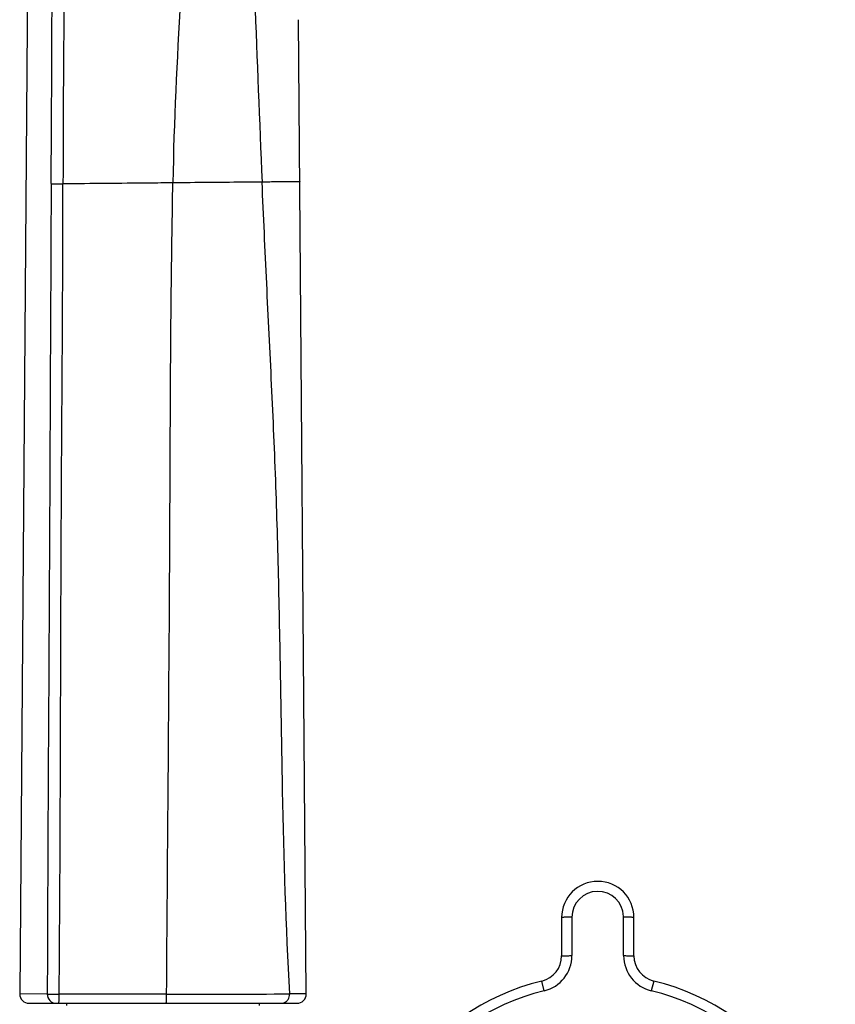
# Model space of a CAD drawing. Header units: millimetres. Extents: x 113 to 769, y -81 to 829.
# Tile 26 of 30: x 690 to 769, y 592 to 687. Entities that reach past the tile are written whole.
import ezdxf

# ---------------------------------------------------------------- set-up
doc = ezdxf.new("R2010")
doc.units = ezdxf.units.MM
doc.header["$LTSCALE"] = 65.395
doc.layers.get('0').update_dxf_attribs({"linetype": 'CONTINUOUS'})

msp = doc.modelspace()

# ---------------------------------------------------------------- linework, layer by layer
at = {"color": 7, "linetype": 'CONTINUOUS'}
for p, q in [((717.919, 592.746), (717.178, 687.04)), ((742.649, 600.139), (742.649, 596.423)), ((749.649, 596.423), (749.649, 600.139)), ((691.069, 591.839), (717.019, 591.839)), ((694.734, 591.639), (694.734, 591.839)), ((713.365, 591.839), (713.365, 591.639))]:
    msp.add_line(p, q, dxfattribs=at)
at = {"color": 9, "linetype": 'CONTINUOUS'}
for p, q in [((743.647, 600.168), (743.647, 596.448)), ((748.652, 596.448), (748.652, 600.168)), ((740.967, 593.043), (740.737, 593.993)), ((751.561, 593.993), (751.331, 593.043)), ((692.84, 592.735), (690.169, 592.746)), ((704.395, 592.721), (693.985, 592.721))]:
    msp.add_line(p, q, dxfattribs=at)
at = {"color": 7, "linetype": 'CONTINUOUS'}
msp.add_lwpolyline([(691.001, 697.167), (690.988, 696.287), (690.972, 694.957), (690.168, 592.746)], dxfattribs=at)
at = {"color": 9, "linetype": 'CONTINUOUS'}
for centre, radius, start, end in [((3579.334, 794.251), 2868.329, 182.100929, 182.456272), ((-7654.138, 719.447), 8347.497, 359.6686461, 359.7906208), ((3725.88, 663.975), 3031.528, 179.528494, 179.864507), ((746.149, 600.167), 2.503, 1.84156, 180.07743), ((746.179, 600.167), 2.473, 0.02626, 1.86668), ((740.143, 596.448), 3.504, 283.61468, 0.00329), ((752.155, 596.448), 3.503, 179.99471, 256.3719), ((746.149, 571.639), 22.022, 103.60816, 76.39465), ((707.746, 1558.386), 965.671, 269.801162, 270.508291)]:
    msp.add_arc(centre, radius, start, end, dxfattribs=at)
at = {"color": 7, "linetype": 'CONTINUOUS'}
for centre, radius, start, end in [((746.149, 600.139), 3.5, 0, 180), ((740.149, 596.423), 2.5, 283.60896, 360), ((752.149, 596.423), 2.5, 180, 256.39104), ((746.149, 571.639), 23, 103.60548, 76.39452), ((691.069, 592.739), 0.9, 179.55932, 270), ((717.019, 592.739), 0.9, 270.00026, 0.44978)]:
    msp.add_arc(centre, radius, start, end, dxfattribs=at)
at = {"color": 9, "linetype": 'CONTINUOUS'}
for points in [[(705.742, 689.03), (705.405, 683.107), (705.099, 677.179), (705.001, 671.247)], [(715.507, 591.839), (715.614, 591.839), (715.723, 591.864), (715.819, 591.909)], [(715.819, 591.909), (715.918, 591.956), (716.009, 592.025), (716.082, 592.108)]]:
    msp.add_open_spline(points, degree=3, dxfattribs=at)
for points, knots in [([(693.219, 671.172), (693.149, 658.099), (693.046, 631.954), (692.875, 605.808), (692.84, 592.735)], [0, 0, 0, 0, 0.499999, 1, 1, 1, 1]), ([(693.218, 671.172), (693.363, 671.16), (693.745, 671.152), (694.126, 671.146), (694.361, 671.144)], [0, 0, 0, 0, 0.382859, 1, 1, 1, 1]), ([(693.985, 592.721), (694.12, 605.791), (694.117, 625.398), (694.274, 651.539), (694.364, 664.609), (694.361, 671.144)], [0, 0, 0, 0, 0.500002, 0.750001, 1, 1, 1, 1]), ([(705.001, 671.247), (704.22, 671.239), (700.674, 671.206), (697.127, 671.173), (694.361, 671.144)], [0, 0, 0, 0, 0.220019, 1, 1, 1, 1]), ([(704.395, 592.721), (704.442, 599.265), (704.547, 612.352), (704.668, 628.712), (704.733, 641.802), (704.77, 651.619), (704.838, 661.434), (704.946, 667.976), (705.001, 671.247)], [0, 0, 0, 0, 0.249995, 0.500001, 0.625019, 0.750043, 0.875043, 1, 1, 1, 1]), ([(713.64, 671.323), (713.013, 671.317), (710.133, 671.294), (707.253, 671.269), (705.001, 671.247)], [0, 0, 0, 0, 0.217836, 1, 1, 1, 1]), ([(717.301, 671.364), (717.301, 671.358), (717.266, 671.368), (717.23, 671.356), (717.142, 671.36), (717.032, 671.355), (716.886, 671.354), (716.633, 671.351), (716.244, 671.347), (715.701, 671.341), (715.071, 671.336), (714.374, 671.33), (713.89, 671.325), (713.64, 671.323)], [0, 0, 0, 0, 0.004462, 0.017774, 0.039917, 0.070862, 0.110531, 0.158658, 0.279027, 0.428915, 0.603116, 0.795701, 1, 1, 1, 1]), ([(716.313, 592.753), (715.956, 599.293), (715.673, 609.116), (715.453, 622.215), (715.281, 632.044), (715.006, 641.873), (714.573, 651.696), (714.084, 661.511), (713.781, 668.054), (713.64, 671.323)], [0, 0, 0, 0, 0.249906, 0.374903, 0.499933, 0.624999, 0.750094, 0.875127, 1, 1, 1, 1]), ([(742.649, 596.423), (742.649, 596.425), (742.659, 596.426), (742.67, 596.429), (742.695, 596.431), (742.728, 596.433), (742.77, 596.435), (742.842, 596.438), (742.95, 596.441), (743.099, 596.444), (743.269, 596.446), (743.454, 596.448), (743.582, 596.448), (743.647, 596.448)], [0, 0, 0, 0, 0.005402, 0.019981, 0.043874, 0.076949, 0.118879, 0.169255, 0.293471, 0.444753, 0.61743, 0.80514, 1, 1, 1, 1]), ([(748.652, 596.448), (748.716, 596.448), (748.844, 596.448), (749.028, 596.446), (749.199, 596.444), (749.348, 596.441), (749.456, 596.438), (749.528, 596.435), (749.57, 596.433), (749.603, 596.431), (749.628, 596.429), (749.64, 596.426), (749.649, 596.425), (749.649, 596.423)], [0, 0, 0, 0, 0.194831, 0.382443, 0.555056, 0.706355, 0.830617, 0.881027, 0.922997, 0.956097, 0.980005, 0.994594, 1, 1, 1, 1]), ([(692.84, 592.735), (692.841, 592.509), (693.006, 592.046), (693.463, 591.839), (693.678, 591.839)], [0, 0, 0, 0, 0.512552, 1, 1, 1, 1]), ([(692.84, 592.735), (692.901, 592.733), (693.283, 592.725), (693.664, 592.723), (693.985, 592.722)], [0, 0, 0, 0, 0.160233, 1, 1, 1, 1]), ([(693.965, 591.839), (693.97, 591.839), (693.964, 591.874), (693.975, 591.912), (693.974, 591.999), (693.979, 592.104), (693.981, 592.237), (693.984, 592.444), (693.985, 592.608), (693.985, 592.721)], [0, 0, 0, 0, 0.019694, 0.07647, 0.168611, 0.29241, 0.443422, 0.616202, 1, 1, 1, 1]), ([(704.345, 591.839), (704.352, 591.839), (704.359, 591.871), (704.368, 591.913), (704.375, 591.998), (704.385, 592.154), (704.393, 592.4), (704.395, 592.608), (704.395, 592.721)], [0, 0, 0, 0, 0.022587, 0.079964, 0.172039, 0.295448, 0.617907, 1, 1, 1, 1]), ([(716.082, 592.108), (716.195, 592.237), (716.297, 592.463), (716.314, 592.694), (716.313, 592.753)], [0, 0, 0, 0, 0.744083, 1, 1, 1, 1]), ([(717.919, 592.746), (717.919, 592.748), (717.904, 592.743), (717.889, 592.749), (717.852, 592.746), (717.783, 592.749), (717.66, 592.749), (717.478, 592.752), (717.248, 592.754), (716.854, 592.755), (716.538, 592.754), (716.313, 592.753)], [0, 0, 0, 0, 0.004251, 0.016947, 0.038005, 0.06734, 0.150482, 0.265041, 0.408927, 0.580105, 1, 1, 1, 1])]:
    msp.add_open_spline(points, degree=3, knots=knots, dxfattribs=at)
at = {"color": 7, "linetype": 'CONTINUOUS'}
for points, knots in [([(743.647, 600.168), (743.582, 600.168), (743.454, 600.167), (743.27, 600.166), (743.099, 600.163), (742.95, 600.16), (742.842, 600.156), (742.77, 600.153), (742.728, 600.15), (742.696, 600.148), (742.67, 600.145), (742.658, 600.143), (742.649, 600.141), (742.649, 600.139)], [0, 0, 0, 0, 0.194756, 0.382329, 0.554935, 0.706197, 0.830421, 0.880809, 0.922763, 0.955866, 0.979792, 0.994428, 1, 1, 1, 1]), ([(749.649, 600.139), (749.649, 600.141), (749.64, 600.143), (749.628, 600.145), (749.603, 600.148), (749.57, 600.15), (749.528, 600.153), (749.456, 600.156), (749.348, 600.16), (749.199, 600.163), (749.028, 600.166), (748.844, 600.167), (748.716, 600.168), (748.651, 600.168)], [0, 0, 0, 0, 0.005572, 0.020208, 0.044134, 0.077237, 0.119191, 0.169579, 0.293803, 0.445065, 0.617671, 0.805244, 1, 1, 1, 1])]:
    msp.add_open_spline(points, degree=3, knots=knots, dxfattribs=at)

doc.saveas('drawing.dxf')
